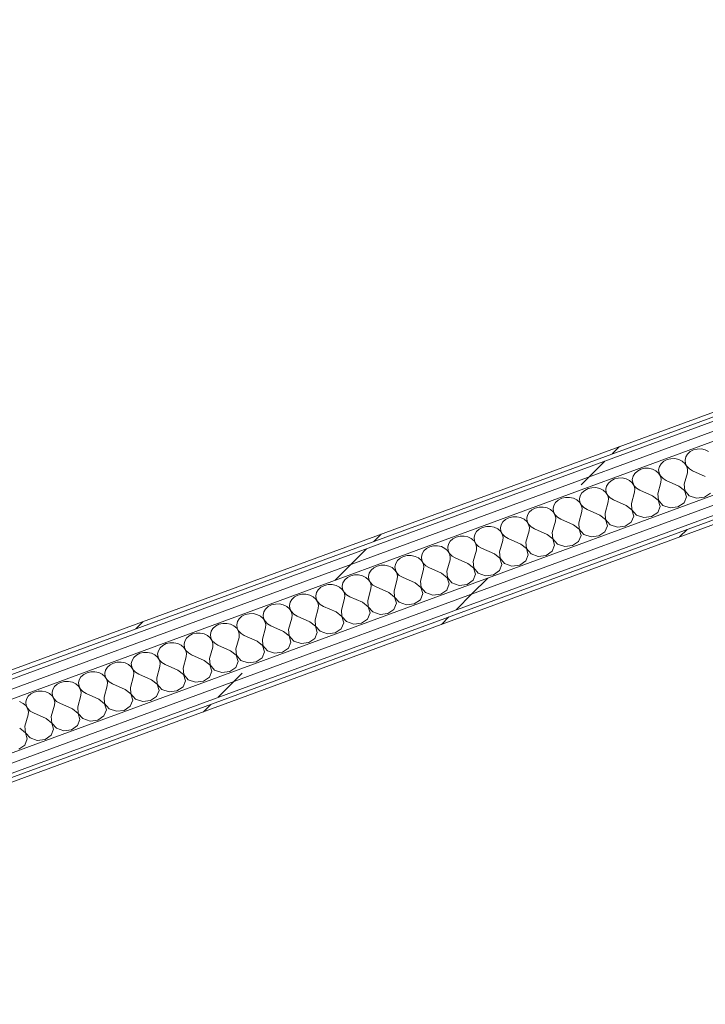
# Model space of a CAD drawing. Header units: millimetres. Extents: x -8337 to 19291, y 9509 to 21675.
# Tile 58 of 163: x -2891 to -2054, y 15361 to 16563. Entities that reach past the tile are written whole.
import ezdxf

# ---------------------------------------------------------------- set-up
doc = ezdxf.new("R2010")
doc.units = ezdxf.units.MM
doc.header["$MEASUREMENT"] = 0
doc.linetypes.add('Wipeout_Contour', pattern=[1000, 0, -1000])
doc.layers.add('Nuevo_08_E_Envans secs', color=7, linetype='Continuous')
doc.layers.add('Nuevo_08_E_Envans secs_Pluma_Nº__1', color=7, linetype='Continuous', lineweight=5)
for name, color, linetype, lineweight, true_color in [('Nuevo_08_E_Envans secs_Pluma_Nº__102', 7, 'Continuous', 5, 0xcccccc), ('Nuevo_08_E_Envans secs_Pluma_Nº__171', 171, 'Continuous', 13, 0xaaaaff), ('Nuevo_08_E_Envans secs_Pluma_Nº__177', 7, 'Continuous', 15, 0xf7e046)]:
    doc.layers.add(name, color=color, linetype=linetype, lineweight=lineweight, true_color=true_color)
pattern_1 = [(45, (0, 0), (-183.8478, 183.8478), [195, -65]), (45, (7e-14, 183.85), (-183.8478, 183.8478), [195, -65])]

# ---------------------------------------------------------------- blocks, each defined once
blk = doc.blocks.new('*X99')
at = {"layer": 'Nuevo_08_E_Envans secs_Pluma_Nº__102', "color": 254, "linetype": 'Continuous', "lineweight": 5, "true_color": 0xcccccc}
for p, q in [((-2078.1, 16029.1), (-2079, 16025.3)), ((-2076, 16032.7), (-2078.1, 16029.1)), ((-2072.8, 16035.6), (-2076, 16032.7)), ((-2068.7, 16037.7), (-2072.8, 16035.6)), ((-2064, 16038.8), (-2068.7, 16037.7)), ((-2059.1, 16038.9), (-2064, 16038.8)), ((-2054.4, 16037.9), (-2059.1, 16038.9)), ((-2050.2, 16035.8), (-2054.4, 16037.9)), ((-2110.3, 16017.3), (-2111.2, 16013.4)), ((-2108.2, 16020.8), (-2110.3, 16017.3)), ((-2105, 16023.8), (-2108.2, 16020.8)), ((-2100.8, 16025.9), (-2105, 16023.8)), ((-2096.2, 16027), (-2100.8, 16025.9)), ((-2091.3, 16027.1), (-2096.2, 16027)), ((-2086.6, 16026), (-2091.3, 16027.1)), ((-2082.4, 16024), (-2086.6, 16026)), ((-2079.1, 16021.1), (-2082.4, 16024)), ((-2076.8, 16017.6), (-2079.1, 16021.1)), ((-2079, 16025.3), (-2078.5, 16021.3)), ((-2078.5, 16021.3), (-2076.7, 16017.7)), ((-2075.9, 16013.8), (-2076.8, 16017.6)), ((-2076.7, 16017.7), (-2073.7, 16014.6)), ((-2142.5, 16005.5), (-2143.4, 16001.6)), ((-2140.4, 16009), (-2142.5, 16005.5)), ((-2137.2, 16011.9), (-2140.4, 16009)), ((-2133, 16014.1), (-2137.2, 16011.9)), ((-2128.4, 16015.2), (-2133, 16014.1)), ((-2123.5, 16015.2), (-2128.4, 16015.2)), ((-2118.8, 16014.2), (-2123.5, 16015.2)), ((-2114.6, 16012.2), (-2118.8, 16014.2)), ((-2111.2, 16009.3), (-2114.6, 16012.2)), ((-2111.2, 16013.4), (-2110.7, 16009.5)), ((-2109, 16005.8), (-2111.2, 16009.3)), ((-2110.7, 16009.5), (-2108.9, 16005.9)), ((-2108, 16002), (-2109, 16005.8)), ((-2108.9, 16005.9), (-2105.9, 16002.7)), ((-2080, 15995.9), (-2076.2, 16009.9)), ((-2076.2, 16009.9), (-2075.9, 16013.8)), ((-2073.7, 16014.6), (-2069.8, 16012.2)), ((-2054.3, 16005.4), (-2069.8, 16012.2)), ((-2174.7, 15993.6), (-2175.6, 15989.8)), ((-2172.6, 15997.2), (-2174.7, 15993.6)), ((-2169.3, 16000.1), (-2172.6, 15997.2)), ((-2165.2, 16002.2), (-2169.3, 16000.1)), ((-2160.5, 16003.3), (-2165.2, 16002.2)), ((-2155.7, 16003.4), (-2160.5, 16003.3)), ((-2151, 16002.4), (-2155.7, 16003.4)), ((-2146.8, 16000.3), (-2151, 16002.4)), ((-2143.4, 15997.5), (-2146.8, 16000.3)), ((-2143.4, 16001.6), (-2142.9, 15997.7)), ((-2141.2, 15994), (-2143.4, 15997.5)), ((-2142.9, 15997.7), (-2141.1, 15994)), ((-2140.2, 15990.1), (-2141.2, 15994)), ((-2141.1, 15994), (-2138.1, 15990.9)), ((-2112.2, 15984.1), (-2108.4, 15998)), ((-2108.4, 15998), (-2108, 16002)), ((-2105.9, 16002.7), (-2102, 16000.4)), ((-2086.5, 15993.6), (-2102, 16000.4)), ((-2079.6, 15988.1), (-2086.5, 15993.6)), ((-2080, 15995.9), (-2079.4, 15988.2)), ((-2220, 15979.7), (-2224.9, 15979.7)), ((-2215.3, 15978.7), (-2220, 15979.7)), ((-2206.9, 15981.8), (-2207.8, 15977.9)), ((-2204.8, 15985.3), (-2206.9, 15981.8)), ((-2201.5, 15988.3), (-2204.8, 15985.3)), ((-2197.4, 15990.4), (-2201.5, 15988.3)), ((-2192.7, 15991.5), (-2197.4, 15990.4)), ((-2187.9, 15991.6), (-2192.7, 15991.5)), ((-2183.1, 15990.5), (-2187.9, 15991.6)), ((-2179, 15988.5), (-2183.1, 15990.5)), ((-2175.6, 15985.6), (-2179, 15988.5)), ((-2175.6, 15989.8), (-2175.1, 15985.8)), ((-2173.4, 15982.1), (-2175.6, 15985.6)), ((-2175.1, 15985.8), (-2173.3, 15982.2)), ((-2172.4, 15978.3), (-2173.4, 15982.1)), ((-2173.3, 15982.2), (-2170.3, 15979.1)), ((-2144.4, 15972.3), (-2140.6, 15986.2)), ((-2140.6, 15986.2), (-2140.2, 15990.1)), ((-2138.1, 15990.9), (-2134.2, 15988.6)), ((-2118.7, 15981.7), (-2134.2, 15988.6)), ((-2111.8, 15976.3), (-2118.7, 15981.7)), ((-2112.2, 15984.1), (-2111.6, 15976.3)), ((-2080.2, 15973.1), (-2077.3, 15980.5)), ((-2077.3, 15980.5), (-2079.6, 15988.1)), ((-2079.4, 15988.2), (-2073.9, 15981.8)), ((-2073.9, 15981.8), (-2065, 15978.7)), ((-2065, 15978.7), (-2055.4, 15979.9)), ((-2055.4, 15979.9), (-2048, 15985)), ((-2257.1, 15967.9), (-2261.8, 15966.7)), ((-2252.2, 15967.9), (-2257.1, 15967.9)), ((-2247.5, 15966.9), (-2252.2, 15967.9)), ((-2239.1, 15970), (-2239.9, 15966.1)), ((-2237, 15973.5), (-2239.1, 15970)), ((-2233.7, 15976.5), (-2237, 15973.5)), ((-2229.6, 15978.6), (-2233.7, 15976.5)), ((-2224.9, 15979.7), (-2229.6, 15978.6)), ((-2211.2, 15976.7), (-2215.3, 15978.7)), ((-2207.8, 15973.8), (-2211.2, 15976.7)), ((-2207.8, 15977.9), (-2207.3, 15974)), ((-2205.6, 15970.3), (-2207.8, 15973.8)), ((-2207.3, 15974), (-2205.4, 15970.4)), ((-2204.6, 15966.5), (-2205.6, 15970.3)), ((-2205.4, 15970.4), (-2202.5, 15967.2)), ((-2176.6, 15960.4), (-2172.8, 15974.4)), ((-2172.8, 15974.4), (-2172.4, 15978.3)), ((-2170.3, 15979.1), (-2166.4, 15976.7)), ((-2150.8, 15969.9), (-2166.4, 15976.7)), ((-2143.9, 15964.4), (-2150.8, 15969.9)), ((-2144.4, 15972.3), (-2143.8, 15964.5)), ((-2112.4, 15961.3), (-2109.5, 15968.7)), ((-2109.5, 15968.7), (-2111.8, 15976.3)), ((-2111.6, 15976.3), (-2106.1, 15970)), ((-2106.1, 15970), (-2097.2, 15966.9)), ((-2097.2, 15966.9), (-2087.6, 15968.1)), ((-2087.6, 15968.1), (-2080.2, 15973.1)), ((-2289.3, 15956), (-2294, 15954.9)), ((-2284.4, 15956.1), (-2289.3, 15956)), ((-2279.7, 15955), (-2284.4, 15956.1)), ((-2271.3, 15958.1), (-2272.1, 15954.3)), ((-2269.2, 15961.7), (-2271.3, 15958.1)), ((-2265.9, 15964.6), (-2269.2, 15961.7)), ((-2261.8, 15966.7), (-2265.9, 15964.6)), ((-2243.3, 15964.8), (-2247.5, 15966.9)), ((-2240, 15962), (-2243.3, 15964.8)), ((-2237.8, 15958.5), (-2240, 15962)), ((-2239.9, 15966.1), (-2239.4, 15962.2)), ((-2239.4, 15962.2), (-2237.6, 15958.5)), ((-2236.8, 15954.6), (-2237.8, 15958.5)), ((-2237.6, 15958.5), (-2234.7, 15955.4)), ((-2208.8, 15948.6), (-2205, 15962.5)), ((-2205, 15962.5), (-2204.6, 15966.5)), ((-2202.5, 15967.2), (-2198.6, 15964.9)), ((-2183, 15958.1), (-2198.6, 15964.9)), ((-2176.1, 15952.6), (-2183, 15958.1)), ((-2176.6, 15960.4), (-2176, 15952.7)), ((-2144.6, 15949.5), (-2141.6, 15956.9)), ((-2141.6, 15956.9), (-2143.9, 15964.4)), ((-2143.8, 15964.5), (-2138.2, 15958.1)), ((-2138.2, 15958.1), (-2129.3, 15955.1)), ((-2129.3, 15955.1), (-2119.8, 15956.2)), ((-2119.8, 15956.2), (-2112.4, 15961.3)), ((-2321.5, 15944.2), (-2326.2, 15943.1)), ((-2316.6, 15944.2), (-2321.5, 15944.2)), ((-2311.9, 15943.2), (-2316.6, 15944.2)), ((-2303.5, 15946.3), (-2304.3, 15942.4)), ((-2301.3, 15949.9), (-2303.5, 15946.3)), ((-2298.1, 15952.8), (-2301.3, 15949.9)), ((-2294, 15954.9), (-2298.1, 15952.8)), ((-2275.5, 15953), (-2279.7, 15955)), ((-2272.2, 15950.1), (-2275.5, 15953)), ((-2270, 15946.7), (-2272.2, 15950.1)), ((-2272.1, 15954.3), (-2271.6, 15950.4)), ((-2271.6, 15950.4), (-2269.8, 15946.7)), ((-2269, 15942.8), (-2270, 15946.7)), ((-2269.8, 15946.7), (-2266.9, 15943.6)), ((-2241, 15936.8), (-2237.2, 15950.7)), ((-2237.2, 15950.7), (-2236.8, 15954.6)), ((-2234.7, 15955.4), (-2230.7, 15953.1)), ((-2215.2, 15946.2), (-2230.7, 15953.1)), ((-2208.3, 15940.8), (-2215.2, 15946.2)), ((-2208.8, 15948.6), (-2208.2, 15940.8)), ((-2176.8, 15937.6), (-2173.8, 15945)), ((-2173.8, 15945), (-2176.1, 15952.6)), ((-2176, 15952.7), (-2170.4, 15946.3)), ((-2170.4, 15946.3), (-2161.5, 15943.2)), ((-2161.5, 15943.2), (-2152, 15944.4)), ((-2152, 15944.4), (-2144.6, 15949.5)), ((-2353.7, 15932.4), (-2358.4, 15931.2)), ((-2348.8, 15932.4), (-2353.7, 15932.4)), ((-2344.1, 15931.4), (-2348.8, 15932.4)), ((-2335.7, 15934.5), (-2336.5, 15930.6)), ((-2333.5, 15938), (-2335.7, 15934.5)), ((-2330.3, 15941), (-2333.5, 15938)), ((-2326.2, 15943.1), (-2330.3, 15941)), ((-2307.7, 15941.2), (-2311.9, 15943.2)), ((-2304.4, 15938.3), (-2307.7, 15941.2)), ((-2302.1, 15934.8), (-2304.4, 15938.3)), ((-2304.3, 15942.4), (-2303.8, 15938.5)), ((-2303.8, 15938.5), (-2302, 15934.9)), ((-2301.2, 15931), (-2302.1, 15934.8)), ((-2302, 15934.9), (-2299, 15931.8)), ((-2299, 15931.8), (-2295.1, 15929.4)), ((-2273.2, 15924.9), (-2269.4, 15938.9)), ((-2269.4, 15938.9), (-2269, 15942.8)), ((-2266.9, 15943.6), (-2262.9, 15941.2)), ((-2247.4, 15934.4), (-2262.9, 15941.2)), ((-2240.5, 15929), (-2247.4, 15934.4)), ((-2241, 15936.8), (-2240.4, 15929)), ((-2209, 15925.8), (-2206, 15933.2)), ((-2206, 15933.2), (-2208.3, 15940.8)), ((-2208.2, 15940.8), (-2202.6, 15934.5)), ((-2202.6, 15934.5), (-2193.7, 15931.4)), ((-2193.7, 15931.4), (-2184.2, 15932.6)), ((-2184.2, 15932.6), (-2176.8, 15937.6)), ((-2385.9, 15920.5), (-2390.5, 15919.4)), ((-2381, 15920.6), (-2385.9, 15920.5)), ((-2376.3, 15919.6), (-2381, 15920.6)), ((-2367.9, 15922.6), (-2368.7, 15918.8)), ((-2365.7, 15926.2), (-2367.9, 15922.6)), ((-2362.5, 15929.1), (-2365.7, 15926.2)), ((-2358.4, 15931.2), (-2362.5, 15929.1)), ((-2339.9, 15929.4), (-2344.1, 15931.4)), ((-2336.6, 15926.5), (-2339.9, 15929.4)), ((-2334.3, 15923), (-2336.6, 15926.5)), ((-2336.5, 15930.6), (-2336, 15926.7)), ((-2336, 15926.7), (-2334.2, 15923)), ((-2333.4, 15919.1), (-2334.3, 15923)), ((-2334.2, 15923), (-2331.2, 15919.9)), ((-2331.2, 15919.9), (-2327.3, 15917.6)), ((-2305.3, 15913.1), (-2301.6, 15927)), ((-2301.6, 15927), (-2301.2, 15931)), ((-2279.6, 15922.6), (-2295.1, 15929.4)), ((-2272.7, 15917.1), (-2279.6, 15922.6)), ((-2273.2, 15924.9), (-2272.6, 15917.2)), ((-2241.2, 15914), (-2238.2, 15921.4)), ((-2238.2, 15921.4), (-2240.5, 15929)), ((-2240.4, 15929), (-2234.8, 15922.6)), ((-2234.8, 15922.6), (-2225.9, 15919.6)), ((-2225.9, 15919.6), (-2216.4, 15920.8)), ((-2216.4, 15920.8), (-2209, 15925.8)), ((-2422.7, 15907.6), (-2426.9, 15905.5)), ((-2418.1, 15908.7), (-2422.7, 15907.6)), ((-2413.2, 15908.7), (-2418.1, 15908.7)), ((-2408.5, 15907.7), (-2413.2, 15908.7)), ((-2404.3, 15905.7), (-2408.5, 15907.7)), ((-2400, 15910.8), (-2400.9, 15906.9)), ((-2397.9, 15914.4), (-2400, 15910.8)), ((-2394.7, 15917.3), (-2397.9, 15914.4)), ((-2390.5, 15919.4), (-2394.7, 15917.3)), ((-2372.1, 15917.5), (-2376.3, 15919.6)), ((-2368.8, 15914.7), (-2372.1, 15917.5)), ((-2366.5, 15911.2), (-2368.8, 15914.7)), ((-2368.7, 15918.8), (-2368.2, 15914.9)), ((-2368.2, 15914.9), (-2366.4, 15911.2)), ((-2365.6, 15907.3), (-2366.5, 15911.2)), ((-2366.4, 15911.2), (-2363.4, 15908.1)), ((-2363.4, 15908.1), (-2359.5, 15905.7)), ((-2337.5, 15901.3), (-2333.7, 15915.2)), ((-2333.7, 15915.2), (-2333.4, 15919.1)), ((-2311.8, 15910.7), (-2327.3, 15917.6)), ((-2304.9, 15905.3), (-2311.8, 15910.7)), ((-2305.3, 15913.1), (-2304.8, 15905.3)), ((-2273.4, 15902.1), (-2270.4, 15909.6)), ((-2270.4, 15909.6), (-2272.7, 15917.1)), ((-2272.6, 15917.2), (-2267, 15910.8)), ((-2267, 15910.8), (-2258.1, 15907.7)), ((-2258.1, 15907.7), (-2248.5, 15908.9)), ((-2248.5, 15908.9), (-2241.2, 15914)), ((-2454.9, 15895.7), (-2459, 15893.6)), ((-2450.2, 15896.9), (-2454.9, 15895.7)), ((-2445.4, 15896.9), (-2450.2, 15896.9)), ((-2440.7, 15895.9), (-2445.4, 15896.9)), ((-2436.5, 15893.9), (-2440.7, 15895.9)), ((-2432.2, 15899), (-2433.1, 15895.1)), ((-2430.1, 15902.5), (-2432.2, 15899)), ((-2426.9, 15905.5), (-2430.1, 15902.5)), ((-2400.9, 15902.8), (-2404.3, 15905.7)), ((-2400.9, 15906.9), (-2400.4, 15903)), ((-2398.7, 15899.3), (-2400.9, 15902.8)), ((-2400.4, 15903), (-2398.6, 15899.4)), ((-2397.7, 15895.5), (-2398.7, 15899.3)), ((-2398.6, 15899.4), (-2395.6, 15896.3)), ((-2395.6, 15896.3), (-2391.7, 15893.9)), ((-2369.7, 15889.5), (-2365.9, 15903.4)), ((-2365.9, 15903.4), (-2365.6, 15907.3)), ((-2344, 15898.9), (-2359.5, 15905.7)), ((-2337.1, 15893.5), (-2344, 15898.9)), ((-2337.5, 15901.3), (-2336.9, 15893.5)), ((-2305.6, 15890.3), (-2302.6, 15897.7)), ((-2302.6, 15897.7), (-2304.9, 15905.3)), ((-2304.8, 15905.3), (-2299.2, 15899)), ((-2299.2, 15899), (-2290.3, 15895.9)), ((-2290.3, 15895.9), (-2280.7, 15897.1)), ((-2280.7, 15897.1), (-2273.4, 15902.1)), ((-2487.1, 15883.9), (-2491.2, 15881.8)), ((-2482.4, 15885), (-2487.1, 15883.9)), ((-2477.6, 15885.1), (-2482.4, 15885)), ((-2472.8, 15884.1), (-2477.6, 15885.1)), ((-2468.7, 15882), (-2472.8, 15884.1)), ((-2464.4, 15887.2), (-2465.3, 15883.3)), ((-2462.3, 15890.7), (-2464.4, 15887.2)), ((-2459, 15893.6), (-2462.3, 15890.7)), ((-2433.1, 15891), (-2436.5, 15893.9)), ((-2433.1, 15895.1), (-2432.6, 15891.2)), ((-2430.9, 15887.5), (-2433.1, 15891)), ((-2432.6, 15891.2), (-2430.8, 15887.5)), ((-2429.9, 15883.6), (-2430.9, 15887.5)), ((-2430.8, 15887.5), (-2427.8, 15884.4)), ((-2430.3, 15879.7), (-2429.9, 15883.6)), ((-2427.8, 15884.4), (-2423.9, 15882.1)), ((-2401.9, 15877.6), (-2398.1, 15891.6)), ((-2398.1, 15891.6), (-2397.7, 15895.5)), ((-2376.2, 15887.1), (-2391.7, 15893.9)), ((-2369.3, 15881.6), (-2376.2, 15887.1)), ((-2369.7, 15889.5), (-2369.1, 15881.7)), ((-2337.7, 15878.5), (-2334.8, 15885.9)), ((-2334.8, 15885.9), (-2337.1, 15893.5)), ((-2336.9, 15893.5), (-2331.4, 15887.1)), ((-2331.4, 15887.1), (-2322.5, 15884.1)), ((-2322.5, 15884.1), (-2312.9, 15885.3)), ((-2312.9, 15885.3), (-2305.6, 15890.3)), ((-2519.3, 15872.1), (-2523.4, 15870)), ((-2514.6, 15873.2), (-2519.3, 15872.1)), ((-2509.7, 15873.3), (-2514.6, 15873.2)), ((-2505, 15872.2), (-2509.7, 15873.3)), ((-2500.9, 15870.2), (-2505, 15872.2)), ((-2496.6, 15875.3), (-2497.5, 15871.5)), ((-2494.5, 15878.9), (-2496.6, 15875.3)), ((-2491.2, 15881.8), (-2494.5, 15878.9)), ((-2465.3, 15879.2), (-2468.7, 15882)), ((-2465.3, 15883.3), (-2464.8, 15879.4)), ((-2463.1, 15875.7), (-2465.3, 15879.2)), ((-2464.8, 15879.4), (-2463, 15875.7)), ((-2462.1, 15871.8), (-2463.1, 15875.7)), ((-2463, 15875.7), (-2460, 15872.6)), ((-2462.5, 15867.9), (-2462.1, 15871.8)), ((-2460, 15872.6), (-2456.1, 15870.3)), ((-2434.1, 15865.8), (-2430.3, 15879.7)), ((-2408.4, 15875.3), (-2423.9, 15882.1)), ((-2401.5, 15869.8), (-2408.4, 15875.3)), ((-2401.9, 15877.6), (-2401.3, 15869.8)), ((-2369.9, 15866.6), (-2367, 15874.1)), ((-2367, 15874.1), (-2369.3, 15881.6)), ((-2369.1, 15881.7), (-2363.6, 15875.3)), ((-2363.6, 15875.3), (-2354.7, 15872.3)), ((-2354.7, 15872.3), (-2345.1, 15873.4)), ((-2345.1, 15873.4), (-2337.7, 15878.5)), ((-2551.5, 15860.3), (-2555.6, 15858.1)), ((-2546.8, 15861.4), (-2551.5, 15860.3)), ((-2541.9, 15861.4), (-2546.8, 15861.4)), ((-2537.2, 15860.4), (-2541.9, 15861.4)), ((-2533, 15858.4), (-2537.2, 15860.4)), ((-2528.8, 15863.5), (-2529.6, 15859.6)), ((-2529.6, 15859.6), (-2529.1, 15855.7)), ((-2526.7, 15867), (-2528.8, 15863.5)), ((-2523.4, 15870), (-2526.7, 15867)), ((-2497.5, 15867.3), (-2500.9, 15870.2)), ((-2497.5, 15871.5), (-2497, 15867.5)), ((-2495.3, 15863.8), (-2497.5, 15867.3)), ((-2497, 15867.5), (-2495.2, 15863.9)), ((-2494.3, 15860), (-2495.3, 15863.8)), ((-2495.2, 15863.9), (-2492.2, 15860.8)), ((-2494.7, 15856.1), (-2494.3, 15860)), ((-2492.2, 15860.8), (-2488.3, 15858.4)), ((-2466.3, 15854), (-2462.5, 15867.9)), ((-2440.5, 15863.4), (-2456.1, 15870.3)), ((-2433.6, 15858), (-2440.5, 15863.4)), ((-2434.1, 15865.8), (-2433.5, 15858)), ((-2402.1, 15854.8), (-2399.2, 15862.2)), ((-2399.2, 15862.2), (-2401.5, 15869.8)), ((-2401.3, 15869.8), (-2395.8, 15863.5)), ((-2395.8, 15863.5), (-2386.9, 15860.4)), ((-2386.9, 15860.4), (-2377.3, 15861.6)), ((-2377.3, 15861.6), (-2369.9, 15866.6)), ((-2583.7, 15848.4), (-2587.8, 15846.3)), ((-2579, 15849.5), (-2583.7, 15848.4)), ((-2574.1, 15849.6), (-2579, 15849.5)), ((-2569.4, 15848.6), (-2574.1, 15849.6)), ((-2565.2, 15846.5), (-2569.4, 15848.6)), ((-2561, 15851.7), (-2561.8, 15847.8)), ((-2561.8, 15847.8), (-2561.3, 15843.9)), ((-2558.9, 15855.2), (-2561, 15851.7)), ((-2555.6, 15858.1), (-2558.9, 15855.2)), ((-2529.7, 15855.5), (-2533, 15858.4)), ((-2527.5, 15852), (-2529.7, 15855.5)), ((-2529.1, 15855.7), (-2527.3, 15852.1)), ((-2526.5, 15848.1), (-2527.5, 15852)), ((-2527.3, 15852.1), (-2524.4, 15848.9)), ((-2526.9, 15844.2), (-2526.5, 15848.1)), ((-2524.4, 15848.9), (-2520.4, 15846.6)), ((-2498.5, 15842.1), (-2494.7, 15856.1)), ((-2472.7, 15851.6), (-2488.3, 15858.4)), ((-2465.8, 15846.1), (-2472.7, 15851.6)), ((-2466.3, 15854), (-2465.7, 15846.2)), ((-2434.3, 15843), (-2431.3, 15850.4)), ((-2431.3, 15850.4), (-2433.6, 15858)), ((-2433.5, 15858), (-2427.9, 15851.6)), ((-2427.9, 15851.6), (-2419.1, 15848.6)), ((-2419.1, 15848.6), (-2409.5, 15849.8)), ((-2409.5, 15849.8), (-2402.1, 15854.8)), ((-2615.9, 15836.6), (-2620, 15834.5)), ((-2611.2, 15837.7), (-2615.9, 15836.6)), ((-2606.3, 15837.8), (-2611.2, 15837.7)), ((-2601.6, 15836.7), (-2606.3, 15837.8)), ((-2597.4, 15834.7), (-2601.6, 15836.7)), ((-2593.2, 15839.8), (-2594, 15836)), ((-2594, 15836), (-2593.5, 15832)), ((-2591, 15843.4), (-2593.2, 15839.8)), ((-2587.8, 15846.3), (-2591, 15843.4)), ((-2561.9, 15843.7), (-2565.2, 15846.5)), ((-2559.7, 15840.2), (-2561.9, 15843.7)), ((-2561.3, 15843.9), (-2559.5, 15840.2)), ((-2558.7, 15836.3), (-2559.7, 15840.2)), ((-2559.5, 15840.2), (-2556.6, 15837.1)), ((-2559.1, 15832.4), (-2558.7, 15836.3)), ((-2556.6, 15837.1), (-2552.6, 15834.8)), ((-2530.7, 15830.3), (-2526.9, 15844.2)), ((-2504.9, 15839.8), (-2520.4, 15846.6)), ((-2498, 15834.3), (-2504.9, 15839.8)), ((-2498.5, 15842.1), (-2497.9, 15834.4)), ((-2466.5, 15831.2), (-2463.5, 15838.6)), ((-2463.5, 15838.6), (-2465.8, 15846.1)), ((-2465.7, 15846.2), (-2460.1, 15839.8)), ((-2460.1, 15839.8), (-2451.2, 15836.8)), ((-2451.2, 15836.8), (-2441.7, 15837.9)), ((-2441.7, 15837.9), (-2434.3, 15843)), ((-2648.1, 15824.8), (-2652.2, 15822.6)), ((-2643.4, 15825.9), (-2648.1, 15824.8)), ((-2638.5, 15825.9), (-2643.4, 15825.9)), ((-2633.8, 15824.9), (-2638.5, 15825.9)), ((-2629.6, 15822.9), (-2633.8, 15824.9)), ((-2625.4, 15828), (-2626.2, 15824.1)), ((-2626.2, 15824.1), (-2625.7, 15820.2)), ((-2623.2, 15831.5), (-2625.4, 15828)), ((-2620, 15834.5), (-2623.2, 15831.5)), ((-2594.1, 15831.8), (-2597.4, 15834.7)), ((-2591.8, 15828.3), (-2594.1, 15831.8)), ((-2593.5, 15832), (-2591.7, 15828.4)), ((-2590.9, 15824.5), (-2591.8, 15828.3)), ((-2591.7, 15828.4), (-2588.7, 15825.3)), ((-2591.3, 15820.6), (-2590.9, 15824.5)), ((-2588.7, 15825.3), (-2584.8, 15822.9)), ((-2562.9, 15818.5), (-2559.1, 15832.4)), ((-2537.1, 15827.9), (-2552.6, 15834.8)), ((-2530.2, 15822.5), (-2537.1, 15827.9)), ((-2530.7, 15830.3), (-2530.1, 15822.5)), ((-2498.7, 15819.3), (-2495.7, 15826.7)), ((-2495.7, 15826.7), (-2498, 15834.3)), ((-2497.9, 15834.4), (-2492.3, 15828)), ((-2492.3, 15828), (-2483.4, 15824.9)), ((-2483.4, 15824.9), (-2473.9, 15826.1)), ((-2473.9, 15826.1), (-2466.5, 15831.2)), ((-2680.2, 15812.9), (-2684.4, 15810.8)), ((-2675.6, 15814), (-2680.2, 15812.9)), ((-2670.7, 15814.1), (-2675.6, 15814)), ((-2666, 15813.1), (-2670.7, 15814.1)), ((-2661.8, 15811), (-2666, 15813.1)), ((-2657.6, 15816.2), (-2658.4, 15812.3)), ((-2658.4, 15812.3), (-2657.9, 15808.4)), ((-2655.4, 15819.7), (-2657.6, 15816.2)), ((-2652.2, 15822.6), (-2655.4, 15819.7)), ((-2626.3, 15820), (-2629.6, 15822.9)), ((-2624, 15816.5), (-2626.3, 15820)), ((-2625.7, 15820.2), (-2623.9, 15816.6)), ((-2623.1, 15812.7), (-2624, 15816.5)), ((-2623.9, 15816.6), (-2620.9, 15813.4)), ((-2623.4, 15808.7), (-2623.1, 15812.7)), ((-2620.9, 15813.4), (-2617, 15811.1)), ((-2595, 15806.6), (-2591.3, 15820.6)), ((-2569.3, 15816.1), (-2584.8, 15822.9)), ((-2562.4, 15810.6), (-2569.3, 15816.1)), ((-2562.9, 15818.5), (-2562.3, 15810.7)), ((-2530.9, 15807.5), (-2527.9, 15814.9)), ((-2527.9, 15814.9), (-2530.2, 15822.5)), ((-2530.1, 15822.5), (-2524.5, 15816.2)), ((-2524.5, 15816.2), (-2515.6, 15813.1)), ((-2515.6, 15813.1), (-2506.1, 15814.3)), ((-2506.1, 15814.3), (-2498.7, 15819.3)), ((-2712.4, 15801.1), (-2716.6, 15799)), ((-2707.8, 15802.2), (-2712.4, 15801.1)), ((-2702.9, 15802.3), (-2707.8, 15802.2)), ((-2698.2, 15801.2), (-2702.9, 15802.3)), ((-2694, 15799.2), (-2698.2, 15801.2)), ((-2689.7, 15804.3), (-2690.6, 15800.5)), ((-2690.6, 15800.5), (-2690.1, 15796.6)), ((-2687.6, 15807.9), (-2689.7, 15804.3)), ((-2684.4, 15810.8), (-2687.6, 15807.9)), ((-2658.5, 15808.2), (-2661.8, 15811)), ((-2656.2, 15804.7), (-2658.5, 15808.2)), ((-2657.9, 15808.4), (-2656.1, 15804.7)), ((-2655.3, 15800.8), (-2656.2, 15804.7)), ((-2656.1, 15804.7), (-2653.1, 15801.6)), ((-2655.6, 15796.9), (-2655.3, 15800.8)), ((-2653.1, 15801.6), (-2649.2, 15799.3)), ((-2627.2, 15794.8), (-2623.4, 15808.7)), ((-2601.5, 15804.3), (-2617, 15811.1)), ((-2594.6, 15798.8), (-2601.5, 15804.3)), ((-2595, 15806.6), (-2594.5, 15798.9)), ((-2563.1, 15795.7), (-2560.1, 15803.1)), ((-2560.1, 15803.1), (-2562.4, 15810.6)), ((-2562.3, 15810.7), (-2556.7, 15804.3)), ((-2556.7, 15804.3), (-2547.8, 15801.3)), ((-2547.8, 15801.3), (-2538.3, 15802.4)), ((-2538.3, 15802.4), (-2530.9, 15807.5)), ((-2744.6, 15789.3), (-2748.7, 15787.2)), ((-2740, 15790.4), (-2744.6, 15789.3)), ((-2735.1, 15790.4), (-2740, 15790.4)), ((-2730.4, 15789.4), (-2735.1, 15790.4)), ((-2726.2, 15787.4), (-2730.4, 15789.4)), ((-2722.8, 15784.5), (-2726.2, 15787.4)), ((-2721.9, 15792.5), (-2722.8, 15788.6)), ((-2722.8, 15788.6), (-2722.3, 15784.7)), ((-2719.8, 15796), (-2721.9, 15792.5)), ((-2716.6, 15799), (-2719.8, 15796)), ((-2690.7, 15796.3), (-2694, 15799.2)), ((-2688.4, 15792.8), (-2690.7, 15796.3)), ((-2690.1, 15796.6), (-2688.3, 15792.9)), ((-2687.4, 15789), (-2688.4, 15792.8)), ((-2688.3, 15792.9), (-2685.3, 15789.8)), ((-2687.8, 15785.1), (-2687.4, 15789)), ((-2685.3, 15789.8), (-2681.4, 15787.4)), ((-2665.9, 15780.6), (-2681.4, 15787.4)), ((-2659.4, 15783), (-2655.6, 15796.9)), ((-2633.7, 15792.4), (-2649.2, 15799.3)), ((-2626.8, 15787), (-2633.7, 15792.4)), ((-2627.2, 15794.8), (-2626.7, 15787)), ((-2595.3, 15783.8), (-2592.3, 15791.2)), ((-2592.3, 15791.2), (-2594.6, 15798.8)), ((-2594.5, 15798.9), (-2588.9, 15792.5)), ((-2588.9, 15792.5), (-2580, 15789.4)), ((-2580, 15789.4), (-2570.4, 15790.6)), ((-2570.4, 15790.6), (-2563.1, 15795.7)), ((-2780.9, 15775.3), (-2784.2, 15772.4)), ((-2776.8, 15777.4), (-2780.9, 15775.3)), ((-2772.1, 15778.6), (-2776.8, 15777.4)), ((-2767.3, 15778.6), (-2772.1, 15778.6)), ((-2762.5, 15777.6), (-2767.3, 15778.6)), ((-2758.4, 15775.6), (-2762.5, 15777.6)), ((-2755, 15772.7), (-2758.4, 15775.6)), ((-2754.1, 15780.7), (-2755, 15776.8)), ((-2755, 15776.8), (-2754.5, 15772.9)), ((-2752, 15784.2), (-2754.1, 15780.7)), ((-2748.7, 15787.2), (-2752, 15784.2)), ((-2720.6, 15781), (-2722.8, 15784.5)), ((-2722.3, 15784.7), (-2720.5, 15781.1)), ((-2719.6, 15777.2), (-2720.6, 15781)), ((-2720.5, 15781.1), (-2717.5, 15777.9)), ((-2720, 15773.2), (-2719.6, 15777.2)), ((-2717.5, 15777.9), (-2713.6, 15775.6)), ((-2698.1, 15768.8), (-2713.6, 15775.6)), ((-2691.6, 15771.1), (-2687.8, 15785.1)), ((-2659, 15775.1), (-2665.9, 15780.6)), ((-2659.4, 15783), (-2658.8, 15775.2)), ((-2627.5, 15772), (-2624.5, 15779.4)), ((-2624.5, 15779.4), (-2626.8, 15787)), ((-2626.7, 15787), (-2621.1, 15780.7)), ((-2621.1, 15780.7), (-2612.2, 15777.6)), ((-2612.2, 15777.6), (-2602.6, 15778.8)), ((-2602.6, 15778.8), (-2595.3, 15783.8)), ((-2813.1, 15763.5), (-2816.4, 15760.6)), ((-2809, 15765.6), (-2813.1, 15763.5)), ((-2804.3, 15766.7), (-2809, 15765.6)), ((-2799.4, 15766.8), (-2804.3, 15766.7)), ((-2794.7, 15765.7), (-2799.4, 15766.8)), ((-2790.6, 15763.7), (-2794.7, 15765.7)), ((-2787.2, 15760.9), (-2790.6, 15763.7)), ((-2786.3, 15768.8), (-2787.2, 15765)), ((-2787.2, 15765), (-2786.7, 15761.1)), ((-2784.2, 15772.4), (-2786.3, 15768.8)), ((-2752.8, 15769.2), (-2755, 15772.7)), ((-2754.5, 15772.9), (-2752.7, 15769.2)), ((-2751.8, 15765.3), (-2752.8, 15769.2)), ((-2752.7, 15769.2), (-2749.7, 15766.1)), ((-2752.2, 15761.4), (-2751.8, 15765.3)), ((-2749.7, 15766.1), (-2745.8, 15763.8)), ((-2730.2, 15756.9), (-2745.8, 15763.8)), ((-2723.8, 15759.3), (-2720, 15773.2)), ((-2691.2, 15763.3), (-2698.1, 15768.8)), ((-2691.6, 15771.1), (-2691, 15763.4)), ((-2688.9, 15755.8), (-2691.2, 15763.3)), ((-2691, 15763.4), (-2685.5, 15757)), ((-2659.6, 15760.2), (-2656.7, 15767.6)), ((-2656.7, 15767.6), (-2659, 15775.1)), ((-2658.8, 15775.2), (-2653.3, 15768.8)), ((-2653.3, 15768.8), (-2644.4, 15765.8)), ((-2644.4, 15765.8), (-2634.8, 15766.9)), ((-2634.8, 15766.9), (-2627.5, 15772)), ((-2845.3, 15751.7), (-2848.6, 15748.7)), ((-2841.2, 15753.8), (-2845.3, 15751.7)), ((-2836.5, 15754.9), (-2841.2, 15753.8)), ((-2831.6, 15754.9), (-2836.5, 15754.9)), ((-2826.9, 15753.9), (-2831.6, 15754.9)), ((-2822.7, 15751.9), (-2826.9, 15753.9)), ((-2819.4, 15749), (-2822.7, 15751.9)), ((-2818.5, 15757), (-2819.3, 15753.1)), ((-2819.3, 15753.1), (-2818.8, 15749.2)), ((-2816.4, 15760.6), (-2818.5, 15757)), ((-2785, 15757.4), (-2787.2, 15760.9)), ((-2786.7, 15761.1), (-2784.9, 15757.4)), ((-2784, 15753.5), (-2785, 15757.4)), ((-2784.9, 15757.4), (-2781.9, 15754.3)), ((-2784.4, 15749.6), (-2784, 15753.5)), ((-2781.9, 15754.3), (-2778, 15751.9)), ((-2762.4, 15745.1), (-2778, 15751.9)), ((-2756, 15747.5), (-2752.2, 15761.4)), ((-2723.3, 15751.5), (-2730.2, 15756.9)), ((-2723.8, 15759.3), (-2723.2, 15751.5)), ((-2721, 15743.9), (-2723.3, 15751.5)), ((-2723.2, 15751.5), (-2717.6, 15745.2)), ((-2691.8, 15748.3), (-2688.9, 15755.8)), ((-2685.5, 15757), (-2676.6, 15753.9)), ((-2676.6, 15753.9), (-2667, 15755.1)), ((-2667, 15755.1), (-2659.6, 15760.2)), ((-2877.5, 15739.8), (-2880.7, 15736.9)), ((-2873.4, 15741.9), (-2877.5, 15739.8)), ((-2868.7, 15743.1), (-2873.4, 15741.9)), ((-2863.8, 15743.1), (-2868.7, 15743.1)), ((-2859.1, 15742.1), (-2863.8, 15743.1)), ((-2854.9, 15740.1), (-2859.1, 15742.1)), ((-2851.6, 15737.2), (-2854.9, 15740.1)), ((-2850.7, 15745.2), (-2851.5, 15741.3)), ((-2851.5, 15741.3), (-2851, 15737.4)), ((-2848.6, 15748.7), (-2850.7, 15745.2)), ((-2817.2, 15745.5), (-2819.4, 15749)), ((-2818.8, 15749.2), (-2817, 15745.6)), ((-2816.2, 15741.7), (-2817.2, 15745.5)), ((-2817, 15745.6), (-2814.1, 15742.5)), ((-2816.6, 15737.7), (-2816.2, 15741.7)), ((-2814.1, 15742.5), (-2810.1, 15740.1)), ((-2794.6, 15733.3), (-2810.1, 15740.1)), ((-2788.2, 15735.7), (-2784.4, 15749.6)), ((-2755.5, 15739.7), (-2762.4, 15745.1)), ((-2756, 15747.5), (-2755.4, 15739.7)), ((-2753.2, 15732.1), (-2755.5, 15739.7)), ((-2755.4, 15739.7), (-2749.8, 15733.3)), ((-2724, 15736.5), (-2721, 15743.9)), ((-2717.6, 15745.2), (-2708.8, 15742.1)), ((-2708.8, 15742.1), (-2699.2, 15743.3)), ((-2699.2, 15743.3), (-2691.8, 15748.3)), ((-2887.1, 15728.2), (-2891.3, 15730.3)), ((-2883.8, 15725.4), (-2887.1, 15728.2)), ((-2882.9, 15733.4), (-2883.7, 15729.5)), ((-2883.7, 15729.5), (-2883.2, 15725.6)), ((-2880.7, 15736.9), (-2882.9, 15733.4)), ((-2849.4, 15733.7), (-2851.6, 15737.2)), ((-2851, 15737.4), (-2849.2, 15733.7)), ((-2848.4, 15729.8), (-2849.4, 15733.7)), ((-2849.2, 15733.7), (-2846.3, 15730.6)), ((-2848.8, 15725.9), (-2848.4, 15729.8)), ((-2846.3, 15730.6), (-2842.3, 15728.3)), ((-2826.8, 15721.5), (-2842.3, 15728.3)), ((-2820.4, 15723.8), (-2816.6, 15737.7)), ((-2787.7, 15727.8), (-2794.6, 15733.3)), ((-2788.2, 15735.7), (-2787.6, 15727.9)), ((-2785.4, 15720.3), (-2787.7, 15727.8)), ((-2787.6, 15727.9), (-2782, 15721.5)), ((-2756.2, 15724.7), (-2753.2, 15732.1)), ((-2749.8, 15733.3), (-2740.9, 15730.3)), ((-2740.9, 15730.3), (-2731.4, 15731.5)), ((-2731.4, 15731.5), (-2724, 15736.5)), ((-2881.6, 15721.9), (-2883.8, 15725.4)), ((-2883.2, 15725.6), (-2881.4, 15721.9)), ((-2880.6, 15718), (-2881.6, 15721.9)), ((-2881.4, 15721.9), (-2878.4, 15718.8)), ((-2881, 15714.1), (-2880.6, 15718)), ((-2878.4, 15718.8), (-2874.5, 15716.5)), ((-2859, 15709.6), (-2874.5, 15716.5)), ((-2852.6, 15712), (-2848.8, 15725.9)), ((-2819.9, 15716), (-2826.8, 15721.5)), ((-2820.4, 15723.8), (-2819.8, 15716)), ((-2817.6, 15708.4), (-2819.9, 15716)), ((-2819.8, 15716), (-2814.2, 15709.7)), ((-2788.4, 15712.8), (-2785.4, 15720.3)), ((-2782, 15721.5), (-2773.1, 15718.5)), ((-2773.1, 15718.5), (-2763.6, 15719.6)), ((-2763.6, 15719.6), (-2756.2, 15724.7)), ((-2884.8, 15700.2), (-2881, 15714.1)), ((-2852.1, 15704.2), (-2859, 15709.6)), ((-2852.6, 15712), (-2852, 15704.2)), ((-2849.8, 15696.6), (-2852.1, 15704.2)), ((-2852, 15704.2), (-2846.4, 15697.8)), ((-2820.6, 15701), (-2817.6, 15708.4)), ((-2814.2, 15709.7), (-2805.3, 15706.6)), ((-2805.3, 15706.6), (-2795.8, 15707.8)), ((-2795.8, 15707.8), (-2788.4, 15712.8)), ((-2884.3, 15692.3), (-2891.2, 15697.8)), ((-2884.8, 15700.2), (-2884.2, 15692.4)), ((-2882, 15684.8), (-2884.3, 15692.3)), ((-2884.2, 15692.4), (-2878.6, 15686)), ((-2852.8, 15689.2), (-2849.8, 15696.6)), ((-2846.4, 15697.8), (-2837.5, 15694.8)), ((-2837.5, 15694.8), (-2828, 15696)), ((-2828, 15696), (-2820.6, 15701)), ((-2885, 15677.3), (-2882, 15684.8)), ((-2878.6, 15686), (-2869.7, 15683)), ((-2869.7, 15683), (-2860.1, 15684.1)), ((-2860.1, 15684.1), (-2852.8, 15689.2)), ((-2892.3, 15672.3), (-2885, 15677.3))]:
    blk.add_line(p, q, dxfattribs=at)
blk = doc.blocks.new('Elem Sección_85_1')
at = {"layer": 'Nuevo_08_E_Envans secs', "lineweight": 0}
blk.add_blockref('*X99', (0, 0), dxfattribs=at)
at = {"color": 254, "linetype": 'Wipeout_Contour', "lineweight": 0, "ltscale": 64478.667846}
blk.add_wipeout([(-3641.4, 15365.4), (-3638.7, 15360.7), (-721.9, 16432.7), (-724.5, 16437.4)], dxfattribs=at).dxf.layer = 'Nuevo_08_E_Envans secs'
at = {"layer": 'Nuevo_08_E_Envans secs_Pluma_Nº__171', "linetype": 'Continuous', "lineweight": 13, "true_color": 0xaaaaff}
h = blk.add_hatch(dxfattribs=at)
h.set_pattern_fill('Panellat_HPL_0001', color=161, style=0, pattern_type=2)
h.set_pattern_definition(pattern_1)
h.paths.add_polyline_path([(-3641.4, 15365.4), (-3638.7, 15360.7), (-721.9, 16432.7), (-724.5, 16437.4)])
at = {"color": 254, "linetype": 'Wipeout_Contour', "lineweight": 0, "ltscale": 64895.06747}
blk.add_wipeout([(-3802, 15426.7), (-3796.2, 15416.5), (-729.8, 16543.6), (-735.5, 16553.7)], dxfattribs=at).dxf.layer = 'Nuevo_08_E_Envans secs'
at = {"layer": 'Nuevo_08_E_Envans secs_Pluma_Nº__177', "linetype": 'Continuous', "lineweight": 15, "true_color": 0xf7e046}
h = blk.add_hatch(dxfattribs=at)
h.set_pattern_fill('Panellat_HPL_0001', color=53, style=0, pattern_type=2)
h.set_pattern_definition(pattern_1)
h.paths.add_polyline_path([(-3802, 15426.7), (-3796.2, 15416.5), (-729.8, 16543.6), (-735.5, 16553.7)])
at = {"color": 254, "linetype": 'Wipeout_Contour', "lineweight": 0, "ltscale": 64851.958025}
blk.add_wipeout([(-3796.2, 15416.5), (-3790.5, 15406.4), (-724, 16533.5), (-729.8, 16543.6)], dxfattribs=at).dxf.layer = 'Nuevo_08_E_Envans secs'
at = {"layer": 'Nuevo_08_E_Envans secs_Pluma_Nº__177', "linetype": 'Continuous', "lineweight": 15, "true_color": 0xf7e046}
h = blk.add_hatch(dxfattribs=at)
h.set_pattern_fill('Panellat_HPL_0001', color=53, style=0, pattern_type=2)
h.set_pattern_definition(pattern_1)
h.paths.add_polyline_path([(-3796.2, 15416.5), (-3790.5, 15406.4), (-724, 16533.5), (-729.8, 16543.6)])
at = {"color": 254, "linetype": 'Wipeout_Contour', "lineweight": 0, "ltscale": 64583.459793}
blk.add_wipeout([(-720.3, 16469.1), (-3661.2, 15388.1), (-3655.5, 15378), (-714.6, 16458.9)], dxfattribs=at).dxf.layer = 'Nuevo_08_E_Envans secs'
at = {"layer": 'Nuevo_08_E_Envans secs_Pluma_Nº__177', "linetype": 'Continuous', "lineweight": 15, "true_color": 0xf7e046}
h = blk.add_hatch(dxfattribs=at)
h.set_pattern_fill('Panellat_HPL_0001', color=53, style=0, pattern_type=2)
h.set_pattern_definition(pattern_1)
h.paths.add_polyline_path([(-720.3, 16469.1), (-3661.2, 15388.1), (-3655.5, 15378), (-714.6, 16458.9)])
at = {"color": 254, "linetype": 'Wipeout_Contour', "lineweight": 0, "ltscale": 64540.406697}
blk.add_wipeout([(-3655.5, 15378), (-3649.8, 15367.9), (-708.8, 16448.8), (-714.6, 16458.9)], dxfattribs=at).dxf.layer = 'Nuevo_08_E_Envans secs'
at = {"layer": 'Nuevo_08_E_Envans secs_Pluma_Nº__177', "linetype": 'Continuous', "lineweight": 15, "true_color": 0xf7e046}
h = blk.add_hatch(dxfattribs=at)
h.set_pattern_fill('Panellat_HPL_0001', color=53, style=0, pattern_type=2)
h.set_pattern_definition(pattern_1)
h.paths.add_polyline_path([(-3655.5, 15378), (-3649.8, 15367.9), (-708.8, 16448.8), (-714.6, 16458.9)])
at = {"color": 254, "linetype": 'Wipeout_Contour', "lineweight": 0, "ltscale": 64946.472474}
blk.add_wipeout([(-738.1, 16558.4), (-740.8, 16563.1), (-3807.2, 15436), (-3804.6, 15431.3)], dxfattribs=at).dxf.layer = 'Nuevo_08_E_Envans secs'
at = {"layer": 'Nuevo_08_E_Envans secs_Pluma_Nº__171', "linetype": 'Continuous', "lineweight": 13, "true_color": 0xaaaaff}
h = blk.add_hatch(dxfattribs=at)
h.set_pattern_fill('Panellat_HPL_0001', color=161, style=0, pattern_type=2)
h.set_pattern_definition(pattern_1)
h.paths.add_polyline_path([(-738.1, 16558.4), (-740.8, 16563.1), (-3807.2, 15436), (-3804.6, 15431.3)])
at = {"layer": 'Nuevo_08_E_Envans secs_Pluma_Nº__1', "color": 7, "linetype": 'Continuous', "lineweight": 5}
for p, q in [((-740.8, 16563.1), (-3807.2, 15436)), ((-738.1, 16558.4), (-3804.6, 15431.3)), ((-735.5, 16553.7), (-3802, 15426.7)), ((-729.8, 16543.6), (-3796.2, 15416.5)), ((-724, 16533.5), (-3790.5, 15406.4)), ((-714.6, 16458.9), (-3655.5, 15378)), ((-724.5, 16437.4), (-3641.4, 15365.4)), ((-727.7, 16430.6), (-3638.7, 15360.7))]:
    blk.add_line(p, q, dxfattribs=at)
at = {"layer": 'Nuevo_08_E_Envans secs_Pluma_Nº__1', "color": 7, "linetype": 'Continuous', "lineweight": 5, "flags": 128}
for points in [[(-720.3, 16469.1), (-3661.2, 15388.1), (-3667, 15386), (-3679.6, 15381.4), (-3692.1, 15376.8)], [(-721.4, 16444.2), (-3644, 15370), (-3649.8, 15367.9)]]:
    blk.add_lwpolyline(points, dxfattribs=at)

msp = doc.modelspace()

# ---------------------------------------------------------------- block references
at = {"layer": 'Nuevo_08_E_Envans secs', "lineweight": 0}
msp.add_blockref('Elem Sección_85_1', (0, 0), dxfattribs=at)

doc.saveas('drawing.dxf')
